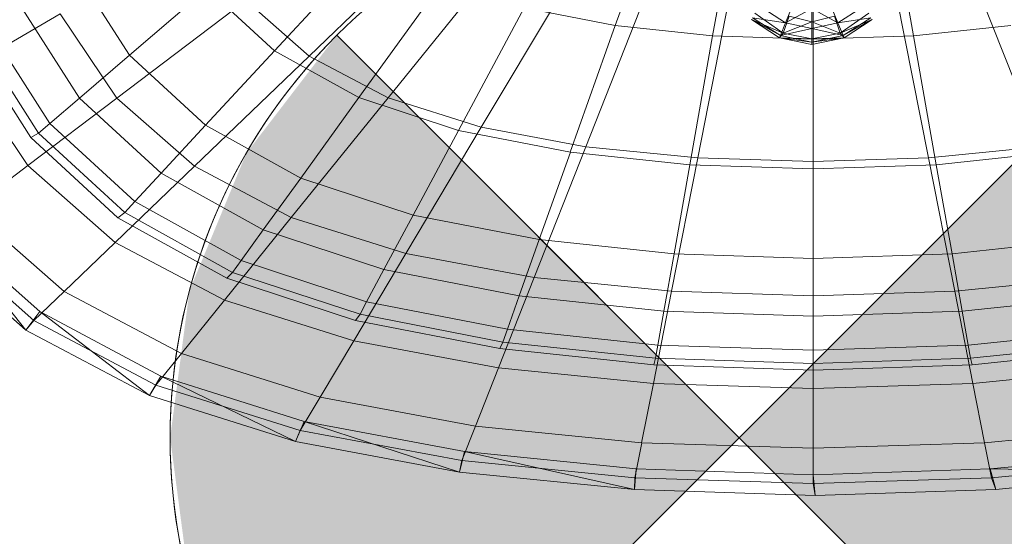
# Model space of a CAD drawing. Header units: metres. Extents: x 391.1 to 430.4, y 12.7 to 28.4.
# Tile 160 of 186: x 409.587 to 409.76, y 27.776 to 27.8668. Entities that reach past the tile are written whole.
import ezdxf

# ---------------------------------------------------------------- set-up
doc = ezdxf.new("R2010")
doc.units = ezdxf.units.M
for name, color, linetype, lineweight in [('02_MOBILIARIO', 7, 'Continuous', 18), ('A-DETL-____-MBND', 7, 'Continuous', 18), ('A-DETL-GENF-OTLN', 7, 'Continuous', 18)]:
    doc.layers.add(name, color=color, linetype=linetype, lineweight=lineweight)

# ---------------------------------------------------------------- blocks, each defined once
blk = doc.blocks.new('Family - Rentamans PB-155419-02_ENLLUMENAT_P0')
at = {"layer": 'A-DETL-____-MBND', "color": 253, "true_color": 0xaaaaaa}
for p, q in [((0.15821, 0.11198), (0.14774, 0.08255)), ((0.17017, 0.11072), (0.16485, 0.08075)), ((0.1825, 0.11031), (0.1825, 0.08015)), ((0.19483, 0.11072), (0.20015, 0.08075)), ((0.1206, 0.10282), (0.09392, 0.07719)), ((0.10539, 0.09705), (0.08785, 0.07812)), ((0.1078, 0.06985), (0.1303, 0.09769)), ((0.12419, 0.06469), (0.14176, 0.09408)), ((0.06236, 0.07735), (0.05257, 0.0926)), ((0.11748, 0.09036), (0.10268, 0.06991)), ((0.14257, 0.06127), (0.1546, 0.0917)), ((0.16223, 0.0593), (0.16833, 0.09032)), ((0.20277, 0.0593), (0.19667, 0.09032)), ((0.22243, 0.06127), (0.2104, 0.0917)), ((0.076, 0.08904), (0.06236, 0.07735)), ((0.08785, 0.07812), (0.076, 0.08904)), ((0.1825, 0.05865), (0.1825, 0.08986)), ((0.08282, 0.08694), (0.06014, 0.06981)), ((0.09392, 0.07719), (0.08282, 0.08695)), ((0.18227, 0.08323), (0.18227, 0.08723)), ((0.05356, 0.06982), (0.04306, 0.08619)), ((0.13175, 0.08566), (0.1202, 0.06414)), ((0.14774, 0.08255), (0.13175, 0.08566)), ((0.17767, 0.08303), (0.17367, 0.08563)), ((0.17897, 0.08623), (0.17767, 0.08303)), ((0.18227, 0.08553), (0.17767, 0.08303)), ((0.18227, 0.08553), (0.18227, 0.08203)), ((0.18227, 0.08553), (0.18687, 0.08303)), ((0.18557, 0.08623), (0.18687, 0.08303)), ((0.19087, 0.08563), (0.18687, 0.08303)), ((0.05017, 0.08464), (0.03323, 0.0747)), ((0.05017, 0.08464), (0.06014, 0.06981)), ((0.17677, 0.08083), (0.17167, 0.08363)), ((0.17657, 0.08043), (0.17167, 0.08363)), ((0.17167, 0.08363), (0.17657, 0.08043)), ((0.17167, 0.08363), (0.17727, 0.08123)), ((0.17767, 0.08303), (0.17187, 0.08393)), ((0.17187, 0.08393), (0.17677, 0.08083)), ((0.17727, 0.08123), (0.17227, 0.08473)), ((0.17727, 0.08123), (0.17827, 0.08423)), ((0.17727, 0.08123), (0.18227, 0.08323)), ((0.18227, 0.08323), (0.17827, 0.08423)), ((0.18227, 0.08323), (0.18627, 0.08423)), ((0.18227, 0.08023), (0.18227, 0.08323)), ((0.18727, 0.08123), (0.18227, 0.08323)), ((0.18727, 0.08123), (0.18627, 0.08423)), ((0.18687, 0.08303), (0.19267, 0.08393)), ((0.19227, 0.08473), (0.18727, 0.08123)), ((0.19287, 0.08363), (0.18727, 0.08123)), ((0.19267, 0.08393), (0.18777, 0.08083)), ((0.19287, 0.08363), (0.18777, 0.08083)), ((0.18797, 0.08043), (0.19287, 0.08363)), ((0.19287, 0.08363), (0.18797, 0.08043)), ((0.04836, 0.06537), (0.03744, 0.0824)), ((0.14774, 0.08255), (0.13983, 0.06032)), ((0.16485, 0.08075), (0.14774, 0.08255)), ((0.17767, 0.08303), (0.17677, 0.08083)), ((0.18227, 0.08203), (0.17677, 0.08083)), ((0.18227, 0.08203), (0.17767, 0.08303)), ((0.18687, 0.08303), (0.18227, 0.08203)), ((0.18227, 0.08203), (0.18227, 0.07963)), ((0.18777, 0.08083), (0.18227, 0.08203)), ((0.18687, 0.08303), (0.18777, 0.08083)), ((0.21726, 0.08255), (0.20015, 0.08075)), ((0.045, 0.06288), (0.0338, 0.08034)), ((0.04636, 0.06365), (0.03528, 0.08094)), ((0.16485, 0.08075), (0.16084, 0.05811)), ((0.1825, 0.08015), (0.16485, 0.08075)), ((0.17657, 0.08043), (0.17727, 0.08123)), ((0.17677, 0.08083), (0.17657, 0.08043)), ((0.18227, 0.07923), (0.17657, 0.08043)), ((0.17657, 0.08043), (0.18227, 0.07923)), ((0.18227, 0.07963), (0.17657, 0.08043)), ((0.18227, 0.08023), (0.17657, 0.08043)), ((0.17677, 0.08083), (0.18227, 0.07963)), ((0.18227, 0.08023), (0.17727, 0.08123)), ((0.18727, 0.08123), (0.18227, 0.08023)), ((0.18777, 0.08083), (0.18227, 0.07963)), ((0.18227, 0.07923), (0.18797, 0.08043)), ((0.18797, 0.08043), (0.18227, 0.07923)), ((0.18227, 0.07963), (0.18797, 0.08043)), ((0.18797, 0.08043), (0.18227, 0.08023)), ((0.18227, 0.07923), (0.18227, 0.08023)), ((0.18227, 0.07963), (0.18227, 0.07923)), ((0.20015, 0.08075), (0.1825, 0.08015)), ((0.1825, 0.08015), (0.1825, 0.05738)), ((0.18797, 0.08043), (0.18727, 0.08123)), ((0.18777, 0.08083), (0.18797, 0.08043)), ((0.20015, 0.08075), (0.20416, 0.05811)), ((0.08785, 0.07812), (0.07573, 0.06504)), ((0.10268, 0.06991), (0.08785, 0.07812)), ((0.06236, 0.07735), (0.05356, 0.06982)), ((0.07573, 0.06504), (0.06236, 0.07735)), ((0.07376, 0.05783), (0.09392, 0.07719)), ((0.1078, 0.06985), (0.09392, 0.07719)), ((0.03323, 0.0747), (0.04447, 0.05796)), ((0.06014, 0.06981), (0.04447, 0.05796)), ((0.05356, 0.06982), (0.04836, 0.06537)), ((0.06791, 0.05661), (0.05356, 0.06982)), ((0.06014, 0.06981), (0.07376, 0.05783)), ((0.0908, 0.04882), (0.1078, 0.06985)), ((0.10268, 0.06991), (0.09246, 0.05577)), ((0.1202, 0.06414), (0.10268, 0.06991)), ((0.12419, 0.06469), (0.1078, 0.06985)), ((0.04836, 0.06537), (0.04636, 0.06365)), ((0.06329, 0.05162), (0.04836, 0.06537)), ((0.07573, 0.06504), (0.06791, 0.05661)), ((0.09246, 0.05577), (0.07573, 0.06504)), ((0.11093, 0.04249), (0.12419, 0.06469)), ((0.1202, 0.06414), (0.11222, 0.04926)), ((0.13984, 0.06032), (0.1202, 0.06414)), ((0.14257, 0.06128), (0.12419, 0.06469)), ((0.04636, 0.06365), (0.045, 0.06288)), ((0.06031, 0.04879), (0.045, 0.06288)), ((0.06152, 0.0497), (0.04636, 0.06365)), ((0.13348, 0.0383), (0.14257, 0.06127)), ((0.16223, 0.0593), (0.14257, 0.06127)), ((0.22243, 0.06127), (0.20277, 0.0593)), ((0.13984, 0.06032), (0.13437, 0.04496)), ((0.16084, 0.05811), (0.13984, 0.06032)), ((0.15761, 0.03587), (0.16223, 0.0593)), ((0.1825, 0.05865), (0.16223, 0.0593)), ((0.20277, 0.0593), (0.1825, 0.05865)), ((0.20277, 0.0593), (0.20739, 0.03587)), ((0.22517, 0.06032), (0.20416, 0.05811)), ((0.04447, 0.05796), (0.03437, 0.05033)), ((0.04447, 0.05796), (0.05983, 0.04446)), ((0.07376, 0.05783), (0.05983, 0.04446)), ((0.07376, 0.05783), (0.0908, 0.04882)), ((0.16084, 0.05811), (0.15806, 0.04246)), ((0.1825, 0.05738), (0.16084, 0.05811)), ((0.1825, 0.03507), (0.1825, 0.05865)), ((0.20416, 0.05811), (0.1825, 0.05738)), ((0.1825, 0.05738), (0.1825, 0.04164)), ((0.20416, 0.05811), (0.20693, 0.04246)), ((0.06791, 0.05661), (0.06329, 0.05162)), ((0.08587, 0.04666), (0.06791, 0.05661)), ((0.09246, 0.05577), (0.08587, 0.04666)), ((0.11222, 0.04926), (0.09246, 0.05577)), ((0.03437, 0.05033), (0.05085, 0.03583)), ((0.06329, 0.05162), (0.06152, 0.0497)), ((0.08197, 0.04128), (0.06329, 0.05162)), ((0.06152, 0.0497), (0.06031, 0.04879)), ((0.07945, 0.03819), (0.06031, 0.04879)), ((0.08047, 0.0392), (0.06152, 0.0497)), ((0.07905, 0.03429), (0.0908, 0.04882)), ((0.0908, 0.04882), (0.11092, 0.04249)), ((0.11222, 0.04926), (0.10708, 0.03967)), ((0.13437, 0.04496), (0.11222, 0.04926)), ((0.02957, 0.04738), (0.04659, 0.0323)), ((0.02957, 0.04738), (0.04414, 0.02904)), ((0.0284, 0.04582), (0.04555, 0.03074)), ((0.08587, 0.04666), (0.08197, 0.04128)), ((0.10708, 0.03967), (0.08587, 0.04666)), ((0.02676, 0.04431), (0.04414, 0.02904)), ((0.05983, 0.04446), (0.05085, 0.03583)), ((0.05983, 0.04446), (0.07905, 0.03429)), ((0.13437, 0.04496), (0.13085, 0.03505)), ((0.15806, 0.04246), (0.13437, 0.04496)), ((0.23063, 0.04496), (0.20693, 0.04246)), ((0.10176, 0.02715), (0.11092, 0.04249)), ((0.11092, 0.04249), (0.13348, 0.0383)), ((0.15806, 0.04246), (0.15628, 0.03237)), ((0.1825, 0.04164), (0.15806, 0.04246)), ((0.20693, 0.04246), (0.1825, 0.04164)), ((0.1825, 0.04164), (0.1825, 0.03149)), ((0.20693, 0.04246), (0.20872, 0.03237)), ((0.08197, 0.04128), (0.08047, 0.0392)), ((0.10404, 0.03401), (0.08197, 0.04128)), ((0.08048, 0.0392), (0.07945, 0.03819)), ((0.10207, 0.03074), (0.07945, 0.03819)), ((0.10287, 0.03183), (0.08047, 0.0392)), ((0.10708, 0.03967), (0.10404, 0.03401)), ((0.13085, 0.03505), (0.10708, 0.03967)), ((0.12721, 0.02242), (0.13348, 0.0383)), ((0.13348, 0.0383), (0.15761, 0.03587)), ((0.20739, 0.03587), (0.23152, 0.0383)), ((0.05085, 0.03583), (0.04555, 0.03074)), ((0.05085, 0.03583), (0.07148, 0.02492)), ((0.13085, 0.03505), (0.12877, 0.0292)), ((0.15628, 0.03237), (0.13085, 0.03505)), ((0.15443, 0.01968), (0.15761, 0.03587)), ((0.15761, 0.03587), (0.1825, 0.03507)), ((0.1825, 0.03507), (0.20739, 0.03587)), ((0.1825, 0.01878), (0.1825, 0.03507)), ((0.20739, 0.03587), (0.21057, 0.01968)), ((0.23415, 0.03505), (0.20872, 0.03237)), ((0.07906, 0.03429), (0.07148, 0.02492)), ((0.07905, 0.03429), (0.10176, 0.02715)), ((0.10404, 0.03401), (0.10287, 0.03183)), ((0.12877, 0.0292), (0.10404, 0.03401)), ((0.04414, 0.02904), (0.04659, 0.0323)), ((0.04659, 0.0323), (0.06789, 0.02095)), ((0.04659, 0.0323), (0.06588, 0.01754)), ((0.10287, 0.03183), (0.10207, 0.03074)), ((0.12796, 0.02694), (0.10287, 0.03183)), ((0.15627, 0.03237), (0.15522, 0.02641)), ((0.1825, 0.03149), (0.15628, 0.03237)), ((0.20872, 0.03237), (0.1825, 0.03149)), ((0.1825, 0.03149), (0.1825, 0.0255)), ((0.20872, 0.03237), (0.20978, 0.02641)), ((0.04555, 0.03074), (0.04414, 0.02904)), ((0.04555, 0.03074), (0.06701, 0.01938)), ((0.12742, 0.02581), (0.10207, 0.03074)), ((0.04414, 0.02904), (0.06588, 0.01754)), ((0.12877, 0.0292), (0.12796, 0.02694)), ((0.15522, 0.02641), (0.12877, 0.0292)), ((0.23623, 0.0292), (0.20978, 0.02641)), ((0.09585, 0.01725), (0.10176, 0.02715)), ((0.10176, 0.02715), (0.12721, 0.02242)), ((0.12796, 0.02694), (0.12742, 0.02581)), ((0.15481, 0.02412), (0.12796, 0.02694)), ((0.15522, 0.02641), (0.15481, 0.02412)), ((0.1825, 0.0255), (0.15522, 0.02641)), ((0.20978, 0.02641), (0.1825, 0.0255)), ((0.20978, 0.02641), (0.21019, 0.02412)), ((0.23704, 0.02694), (0.21019, 0.02412)), ((0.07148, 0.02492), (0.06701, 0.01938)), ((0.07148, 0.02492), (0.09585, 0.01725)), ((0.15454, 0.02295), (0.12742, 0.02581)), ((0.1825, 0.0255), (0.1825, 0.02319)), ((0.23758, 0.02581), (0.21046, 0.02295)), ((0.15481, 0.02412), (0.15454, 0.02295)), ((0.1825, 0.02201), (0.15454, 0.02295)), ((0.1825, 0.02319), (0.15481, 0.02412)), ((0.21019, 0.02412), (0.1825, 0.02319)), ((0.1825, 0.02319), (0.1825, 0.02201)), ((0.21046, 0.02295), (0.1825, 0.02201)), ((0.21019, 0.02412), (0.21046, 0.02295)), ((0.06588, 0.01754), (0.06789, 0.02095)), ((0.06789, 0.02095), (0.09304, 0.01298)), ((0.06789, 0.02095), (0.09155, 0.00946)), ((0.12316, 0.01218), (0.12721, 0.02242)), ((0.12721, 0.02242), (0.15443, 0.01968)), ((0.21057, 0.01968), (0.23779, 0.02242)), ((0.06701, 0.01938), (0.06588, 0.01754)), ((0.06701, 0.01938), (0.09236, 0.01141)), ((0.15237, 0.00924), (0.15443, 0.01968)), ((0.15443, 0.01968), (0.1825, 0.01878)), ((0.1825, 0.01878), (0.21057, 0.01968)), ((0.21057, 0.01968), (0.21263, 0.00924)), ((0.06588, 0.01754), (0.09155, 0.00946)), ((0.1825, 0.00828), (0.1825, 0.01878)), ((0.09585, 0.01725), (0.09236, 0.01141)), ((0.09585, 0.01725), (0.12316, 0.01218)), ((0.09155, 0.00946), (0.09304, 0.01298)), ((0.09304, 0.01298), (0.12124, 0.0077)), ((0.09304, 0.01298), (0.12033, 0.00411)), ((0.12077, 0.00613), (0.12316, 0.01218)), ((0.12316, 0.01218), (0.15237, 0.00924)), ((0.21263, 0.00924), (0.24184, 0.01218)), ((0.09236, 0.01141), (0.09155, 0.00946)), ((0.09236, 0.01141), (0.12077, 0.00613)), ((0.09155, 0.00946), (0.12033, 0.00411)), ((0.15116, 0.00308), (0.15238, 0.00924)), ((0.15237, 0.00924), (0.1825, 0.00828)), ((0.1825, 0.00828), (0.21263, 0.00924)), ((0.21262, 0.00924), (0.21384, 0.00308)), ((0.12033, 0.00411), (0.12124, 0.0077)), ((0.12124, 0.0077), (0.1514, 0.00465)), ((0.12124, 0.0077), (0.15111, 0.00102)), ((0.1825, 0.00207), (0.1825, 0.00828)), ((0.2136, 0.00465), (0.24376, 0.0077)), ((0.12077, 0.00613), (0.12033, 0.00411)), ((0.12077, 0.00613), (0.15116, 0.00308)), ((0.21384, 0.00308), (0.24423, 0.00613)), ((0.12033, 0.00411), (0.15111, 0.00102)), ((0.15111, 0.00102), (0.1514, 0.00465)), ((0.1514, 0.00465), (0.1825, 0.00364)), ((0.1825, 0.00364), (0.2136, 0.00465)), ((0.1825, 0.00364), (0.18286, 0)), ((0.21461, 0.00102), (0.2136, 0.00465)), ((0.2136, 0.00465), (0.24539, 0.00411)), ((0.21461, 0.00102), (0.24539, 0.00411)), ((0.15111, 0.00102), (0.15116, 0.00308)), ((0.15116, 0.00308), (0.1825, 0.00207)), ((0.1825, 0.00207), (0.21384, 0.00308)), ((0.18286, 0), (0.1825, 0.00207)), ((0.21385, 0.00308), (0.21461, 0.00102)), ((0.15111, 0.00102), (0.18286, 0)), ((0.18286, 0), (0.21461, 0.00102))]:
    blk.add_line(p, q, dxfattribs=at)
blk = doc.blocks.new('LONDR55-XX_ZZ-ARQ-CAA-M3D-Londres55_ifc-1-02_ENLLUMENAT_P0')
at = {"layer": '02_MOBILIARIO', "color": 253, "lineweight": 18, "true_color": 0xaaaaaa}
blk.add_blockref('Family - Rentamans PB-155419-02_ENLLUMENAT_P0', (409.54392, 27.78317), dxfattribs=at)
blk = doc.blocks.new('ZYR_06_02_02 Down Superficie - L 01-834878-02_ENLLUMENAT_P0')
at = {"layer": 'A-DETL-GENF-OTLN', "true_color": 0x00c400}
for points in [[(-0.07071, -0.07071), (0, 0), (-0.07071, 0.07071), (-0.0866, 0.05), (-0.09659, 0.02588), (-0.1, 0), (-0.09659, -0.02588), (-0.0866, -0.05)], [(0.07071, -0.07071), (0.0866, -0.05), (0.09659, -0.02588), (0.1, 0), (0.09659, 0.02588), (0.0866, 0.05), (0.07071, 0.07071), (0, 0)]]:
    blk.add_hatch(color=92, dxfattribs=at).paths.add_polyline_path(points)
at = {"layer": 'A-DETL-GENF-OTLN', "color": 92, "true_color": 0x00c400}
for p, q in [((0, 0), (-0.07071, 0.07071)), ((-0.07071, 0.07071), (0.07071, -0.07071)), ((-0.07071, -0.07071), (0.07071, 0.07071)), ((0.07071, 0.07071), (0, 0)), ((-0.07071, -0.07071), (0, 0)), ((0, 0), (0.07071, -0.07071))]:
    blk.add_line(p, q, dxfattribs=at)
blk.add_circle((0, 0), 0.1, dxfattribs=at)
blk.add_arc((0, 0), 0.1, 135, 225, dxfattribs=at)

msp = doc.modelspace()

# ---------------------------------------------------------------- block references
at = {"lineweight": 5}
msp.add_blockref('LONDR55-XX_ZZ-ARQ-CAA-M3D-Londres55_ifc-1-02_ENLLUMENAT_P0', (0, 0), dxfattribs=at)
at = {"layer": 'A-DETL-GENF-OTLN', "color": 92, "true_color": 0x00c400}
msp.add_blockref('ZYR_06_02_02 Down Superficie - L 01-834878-02_ENLLUMENAT_P0', (409.71342, 27.79331), dxfattribs=at)

doc.saveas('drawing.dxf')
